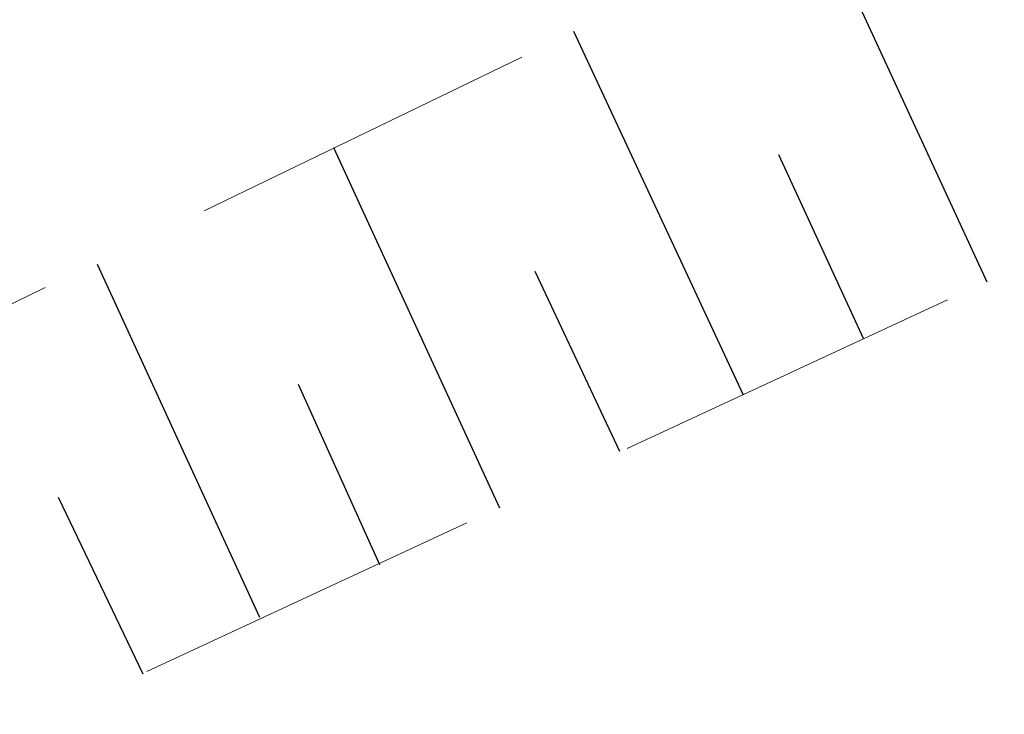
# Model space of a CAD drawing. Header units: metres. Extents: x 7523615 to 7533948, y 5492686 to 5502120.
# Tile 244 of 256: x 7531178.36 to 7531181.15, y 5499053.22 to 5499055.18. Entities that reach past the tile are written whole.
import ezdxf

# ---------------------------------------------------------------- set-up
doc = ezdxf.new("R2010")
doc.units = ezdxf.units.M
doc.linetypes.add('1.0_0.5', pattern=[1.5, 1, -0.5])

msp = doc.modelspace()

# ---------------------------------------------------------------- linework, layer by layer
at = {"layer": '000 Inne (niezydentyfikowane)', "color": 7, "linetype": 'CONTINUOUS', "lineweight": 25, "flags": 128}
for points in [[(7531181.1, 5499054.44), (7531180.62, 5499055.48)], [(7531180.41, 5499054.12), (7531179.93, 5499055.15)], [(7531179.72, 5499053.8), (7531179.25, 5499054.82)], [(7531180.75, 5499054.28), (7531180.51, 5499054.8)], [(7531179.04, 5499053.49), (7531178.58, 5499054.49)], [(7531180.06, 5499053.96), (7531179.82, 5499054.47)], [(7531179.38, 5499053.64), (7531179.15, 5499054.15)], [(7531178.71, 5499053.33), (7531178.47, 5499053.83)]]:
    msp.add_lwpolyline(points, dxfattribs=at)
at = {"layer": 'skarpa nieumocniona', "color": 7, "linetype": '1.0_0.5', "lineweight": 18, "flags": 128}
msp.add_lwpolyline([(7531096.86, 5498998.94), (7531096.17, 5499000.14), (7531132.43, 5499025.99), (7531177.74, 5499054.09), (7531208.27, 5499068.84), (7531243.9, 5499084.23), (7531288.75, 5499106.77), (7531330.31, 5499137.62), (7531363.99, 5499165.3), (7531403.39, 5499198.23), (7531426, 5499213.98), (7531477.8, 5499243.06), (7531506.76, 5499258.69), (7531507.93, 5499256.79), (7531504.04, 5499254.54), (7531472.49, 5499237.11), (7531448.55, 5499223.73), (7531427.2, 5499212.72), (7531404.87, 5499196.56), (7531364.93, 5499163.96), (7531331.88, 5499136.62), (7531289.13, 5499105.38), (7531245.01, 5499082.9), (7531210.16, 5499067.92), (7531178.38, 5499053.18), (7531133.03, 5499024.54)], close=True, dxfattribs=at)
msp.add_lwpolyline([(7531096.86, 5498998.94), (7531096.17, 5499000.14), (7531132.43, 5499025.99), (7531177.74, 5499054.09), (7531208.27, 5499068.84), (7531243.9, 5499084.23), (7531288.75, 5499106.77), (7531330.31, 5499137.62), (7531363.99, 5499165.3), (7531403.39, 5499198.23), (7531426, 5499213.98), (7531477.8, 5499243.06), (7531506.76, 5499258.69), (7531507.93, 5499256.79), (7531504.04, 5499254.54), (7531472.49, 5499237.11), (7531448.55, 5499223.73), (7531427.2, 5499212.72), (7531404.87, 5499196.56), (7531364.93, 5499163.96), (7531331.88, 5499136.62), (7531289.13, 5499105.38), (7531245.01, 5499082.9), (7531210.16, 5499067.92), (7531178.38, 5499053.18), (7531133.03, 5499024.54)], close=True, dxfattribs=at)

doc.saveas('drawing.dxf')
